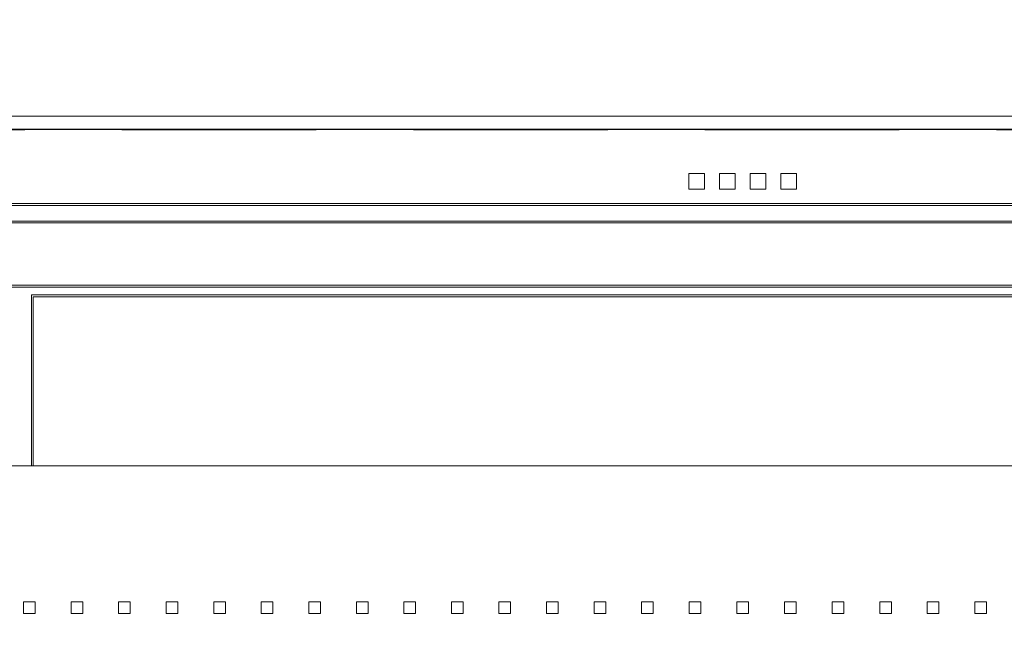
# Model space of a CAD drawing. Header units: millimetres. Extents: x 19325 to 32410, y -4876 to 2807.
# Tile 21 of 72: x 20657 to 20683, y -2876 to -2861. Entities that reach past the tile are written whole.
import ezdxf

# ---------------------------------------------------------------- set-up
doc = ezdxf.new("R2010")
doc.units = ezdxf.units.MM
doc.linetypes.add('HIDDEN', pattern=[0.375, 0.25, -0.125])
doc.layers.add('A_SUFITY', color=2, linetype='Continuous')
doc.layers.add('GL-urzadzenia', color=90, linetype='Continuous', lineweight=20)

# ---------------------------------------------------------------- blocks, each defined once
blk = doc.blocks.new('RSen_55_ME_FB_SOg - fxza50a2veb - fully flat decoration panel - SH_daikin_tbq - standard-4997338-bottom')
at = {"lineweight": 18}
for p, q in [((300, 310), (-300, 310)), ((-13.85, 291.23), (-13.85, 295.23)), ((-13.85, 295.23), (-9.85, 295.23)), ((-9.85, 295.23), (-9.85, 291.23)), ((-5.95, 291.23), (-5.95, 295.23)), ((-5.95, 295.23), (-1.95, 295.23)), ((-1.95, 295.23), (-1.95, 291.23)), ((1.95, 291.23), (1.95, 295.23)), ((1.95, 295.23), (5.95, 295.23)), ((5.95, 295.23), (5.95, 291.23)), ((9.85, 291.23), (9.85, 295.23)), ((9.85, 295.23), (13.85, 295.23)), ((13.85, 295.23), (13.85, 291.23)), ((-9.85, 291.23), (-13.85, 291.23)), ((-1.95, 291.23), (-5.95, 291.23)), ((5.95, 291.23), (1.95, 291.23)), ((13.85, 291.23), (9.85, 291.23)), ((287.5, 287.5), (-287.5, 287.5)), ((287, 287), (-287, 287)), ((-283, 283), (283, 283)), ((-282.5, 282.5), (282.5, 282.5)), ((-266.5, 266.5), (266.5, 266.5)), ((266, 266), (-266, 266)), ((-183, 264), (183, 264)), ((-183, 222.14), (-183, 264)), ((182.5, 263.5), (-182.5, 263.5)), ((-182.5, 263.5), (-182.5, 222.14)), ((-182.5, 263.5), (-182.5, 263.5)), ((-183, 220), (-183, 222.14)), ((-182.5, 222.14), (-182.5, 220)), ((-220, 220), (220, 220)), ((-185, 185), (-182, 185)), ((-185, 182), (-185, 185)), ((-182, 185), (-182, 182)), ((-172.77, 182), (-172.77, 185)), ((-172.77, 185), (-169.77, 185)), ((-169.77, 185), (-169.77, 182)), ((-160.54, 182), (-160.54, 185)), ((-160.54, 185), (-157.54, 185)), ((-157.54, 185), (-157.54, 182)), ((-148.31, 182), (-148.31, 185)), ((-148.31, 185), (-145.31, 185)), ((-145.31, 185), (-145.31, 182)), ((-136.08, 182), (-136.08, 185)), ((-136.08, 185), (-133.08, 185)), ((-133.08, 185), (-133.08, 182)), ((-123.85, 182), (-123.85, 185)), ((-123.85, 185), (-120.85, 185)), ((-120.85, 185), (-120.85, 182)), ((-111.62, 182), (-111.62, 185)), ((-111.62, 185), (-108.62, 185)), ((-108.62, 185), (-108.62, 182)), ((-99.39, 182), (-99.39, 185)), ((-99.39, 185), (-96.39, 185)), ((-96.39, 185), (-96.39, 182)), ((-87.16, 182), (-87.16, 185)), ((-87.16, 185), (-84.16, 185)), ((-84.16, 185), (-84.16, 182)), ((-74.93, 182), (-74.93, 185)), ((-74.93, 185), (-71.93, 185)), ((-71.93, 185), (-71.93, 182)), ((-62.7, 182), (-62.7, 185)), ((-62.7, 185), (-59.7, 185)), ((-59.7, 185), (-59.7, 182)), ((-50.47, 182), (-50.47, 185)), ((-50.47, 185), (-47.47, 185)), ((-47.47, 185), (-47.47, 182)), ((-38.24, 182), (-38.24, 185)), ((-38.24, 185), (-35.24, 185)), ((-35.24, 185), (-35.24, 182)), ((-26.01, 182), (-26.01, 185)), ((-26.01, 185), (-23.01, 185)), ((-23.01, 185), (-23.01, 182)), ((-13.78, 182), (-13.78, 185)), ((-13.78, 185), (-10.78, 185)), ((-10.78, 185), (-10.78, 182)), ((-1.5, 185), (1.5, 185)), ((-1.5, 182), (-1.5, 185)), ((1.5, 185), (1.5, 182)), ((10.78, 182), (10.78, 185)), ((10.78, 185), (13.78, 185)), ((13.78, 185), (13.78, 182)), ((23.01, 182), (23.01, 185)), ((23.01, 185), (26.01, 185)), ((26.01, 185), (26.01, 182)), ((35.24, 182), (35.24, 185)), ((35.24, 185), (38.24, 185)), ((38.24, 185), (38.24, 182)), ((47.47, 182), (47.47, 185)), ((47.47, 185), (50.47, 185)), ((50.47, 185), (50.47, 182)), ((59.7, 182), (59.7, 185)), ((59.7, 185), (62.7, 185)), ((62.7, 185), (62.7, 182)), ((-182, 182), (-185, 182)), ((-169.77, 182), (-172.77, 182)), ((-157.54, 182), (-160.54, 182)), ((-145.31, 182), (-148.31, 182)), ((-133.08, 182), (-136.08, 182)), ((-120.85, 182), (-123.85, 182)), ((-108.62, 182), (-111.62, 182)), ((-96.39, 182), (-99.39, 182)), ((-84.16, 182), (-87.16, 182)), ((-71.93, 182), (-74.93, 182)), ((-59.7, 182), (-62.7, 182)), ((-47.47, 182), (-50.47, 182)), ((-35.24, 182), (-38.24, 182)), ((-23.01, 182), (-26.01, 182)), ((-10.78, 182), (-13.78, 182)), ((1.5, 182), (-1.5, 182)), ((13.78, 182), (10.78, 182)), ((26.01, 182), (23.01, 182)), ((38.24, 182), (35.24, 182)), ((50.47, 182), (47.47, 182)), ((62.7, 182), (59.7, 182))]:
    blk.add_line(p, q, dxfattribs=at)
blk = doc.blocks.new('2658cea6-5bf1-4a8d-8ecb-1a42f1d0a86a')
at = {"lineweight": 18}
blk.add_blockref('RSen_55_ME_FB_SOg - fxza50a2veb - fully flat decoration panel - SH_daikin_tbq - standard-4997338-bottom', (0, 0), dxfattribs=at)
blk = doc.blocks.new('116a95a6-ef70-443d-9a1b-21b416471860')
at = {"layer": 'GL-urzadzenia', "xscale": 0.1, "yscale": 0.1, "zscale": 0.1}
blk.add_blockref('2658cea6-5bf1-4a8d-8ecb-1a42f1d0a86a', (35.05, -31), dxfattribs=at)

msp = doc.modelspace()

# ---------------------------------------------------------------- linework, layer by layer
at = {"layer": 'A_SUFITY', "color": 3, "linetype": 'HIDDEN', "ltscale": 20}
msp.add_lwpolyline([(20644.975, -2863.472), (20706.975, -2863.472), (20706.975, -2801.472), (20644.975, -2801.472)], close=True, dxfattribs=at)
at = {"layer": 'A_SUFITY', "color": 3}
msp.add_lwpolyline([(20644.975, -2925.472), (20706.975, -2925.472), (20706.975, -2863.472), (20644.975, -2863.472)], close=True, dxfattribs=at)

# ---------------------------------------------------------------- block references
at = {"layer": 'GL-urzadzenia'}
msp.add_blockref('116a95a6-ef70-443d-9a1b-21b416471860', (20640.897, -2863.131), dxfattribs=at)

doc.saveas('drawing.dxf')
